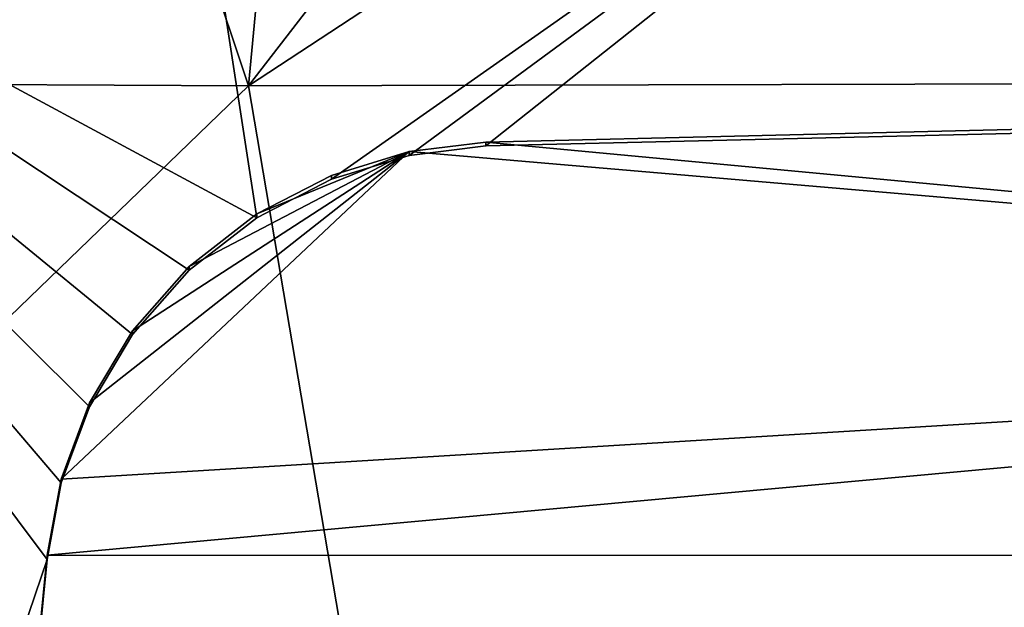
# Model space of a CAD drawing. Header units: millimetres. Extents: x -316 to 316, y -388 to 296.
# Tile 42 of 79: x -141 to -34, y 104 to 168. Entities that reach past the tile are written whole.
import ezdxf

# ---------------------------------------------------------------- set-up
doc = ezdxf.new("R2010")
doc.units = ezdxf.units.MM
doc.layers.add('Layer 01', color=7, linetype='Continuous', true_color=0x000000)

msp = doc.modelspace()

# ---------------------------------------------------------------- linework, layer by layer
at = {"layer": 'Layer 01'}
for points in [[(-0.003, 226, 396), (-107.165, 150.832, 398.55), (-115.304, 146.629, 398.692), (-127.008, 222.701, 396.112)], [(-98.694, 153.418, 398.462), (-107.165, 150.832, 398.55), (-0.003, 226, 396)], [(-90.318, 154.454, 398.427), (-98.694, 153.418, 398.462), (-0.003, 226, 396)], [(-30.11, 155.884, 398.378), (-90.318, 154.454, 398.427), (-0.003, 226, 396)], [(-198.662, 208.269, 396.601), (-127.008, 222.701, 396.112), (-115.304, 146.629, 398.692), (-200.241, 192.379, 397.14)], [(-29.343, 217.963, 458.308), (-116.196, 160.996, 460.24), (0.002, 161.265, 460.231)], [(-72.743, 217.187, 458.335), (-116.196, 160.996, 460.24), (-29.343, 217.963, 458.308)], [(-111.024, 215.667, 458.386), (-116.196, 160.996, 460.24), (-72.743, 217.187, 458.335)], [(-116.196, 160.996, 460.24), (-111.024, 215.667, 458.386), (-134.023, 214.35, 458.431)], [(-116.196, 160.996, 460.24), (-134.023, 214.35, 458.431), (-156.994, 212.625, 458.489), (-174.777, 161.265, 460.231)], [(-138.143, 109.404, 399.955), (-237.557, -183.094, 409.876), (-200.241, 192.379, 397.14)], [(-115.304, 146.629, 398.692), (-122.656, 140.904, 398.886), (-200.241, 192.379, 397.14)], [(-128.817, 133.915, 399.123), (-200.241, 192.379, 397.14), (-122.656, 140.904, 398.886)], [(-200.241, 192.379, 397.14), (-133.504, 126.049, 399.39), (-136.598, 117.753, 399.672)], [(-136.598, 117.753, 399.672), (-138.143, 109.404, 399.955), (-200.241, 192.379, 397.14)], [(-128.817, 133.915, 399.123), (-133.504, 126.049, 399.39), (-200.241, 192.379, 397.14)], [(-174.777, 161.265, 460.231), (-174.777, 104.423, 462.159), (-116.196, 160.996, 460.24)], [(-116.196, 160.996, 460.24), (-174.777, 104.423, 462.159), (-58.258, -179.789, 471.799)], [(-116.196, 160.996, 460.24), (-58.258, -179.789, 471.799), (0.002, 161.265, 460.231)], [(58.262, 161.265, 460.231), (0.002, 161.265, 460.231), (-58.258, -179.789, 471.799), (174.782, -9.262, 466.015)], [(-90.318, 154.861, 410.42), (-90.318, 154.454, 398.427), (-30.11, 155.884, 398.378), (-30.11, 156.291, 410.371)], [(-30.11, 156.291, 410.371), (128.822, 134.322, 411.116), (-90.318, 154.861, 410.42)], [(-98.694, 153.824, 410.455), (-98.694, 153.418, 398.462), (-90.318, 154.454, 398.427), (-90.318, 154.861, 410.42)], [(128.822, 134.322, 411.116), (-98.694, 153.824, 410.455), (-90.318, 154.861, 410.42)], [(-136.598, 118.16, 411.665), (-98.694, 153.824, 410.455), (128.822, 134.322, 411.116)], [(-133.504, 126.456, 411.383), (-98.694, 153.824, 410.455), (-136.598, 118.16, 411.665)], [(-128.817, 134.322, 411.116), (-98.694, 153.824, 410.455), (-133.504, 126.456, 411.383)], [(-128.817, 134.322, 411.116), (-122.656, 141.311, 410.879), (-98.694, 153.824, 410.455)], [(-115.304, 147.036, 410.685), (-98.694, 153.824, 410.455), (-122.656, 141.311, 410.879)], [(-98.694, 153.824, 410.455), (-115.304, 147.036, 410.685), (-107.165, 151.238, 410.543)], [(-98.694, 153.418, 398.462), (-98.694, 153.824, 410.455), (-107.165, 151.238, 410.543), (-107.165, 150.832, 398.55)], [(-107.165, 150.832, 398.55), (-107.165, 151.238, 410.543), (-115.304, 147.036, 410.685), (-115.304, 146.629, 398.692)], [(-115.304, 146.629, 398.692), (-115.304, 147.036, 410.685), (-122.656, 141.311, 410.879), (-122.656, 140.904, 398.886)], [(-128.817, 134.322, 411.116), (-128.817, 133.915, 399.123), (-122.656, 140.904, 398.886), (-122.656, 141.311, 410.879)], [(138.147, 109.819, 411.947), (-138.138, 109.866, 411.946), (128.822, 134.322, 411.116)], [(-138.138, 109.866, 411.946), (-136.598, 118.16, 411.665), (128.822, 134.322, 411.116)], [(-128.817, 133.915, 399.123), (-128.817, 134.322, 411.116), (-133.504, 126.456, 411.383), (-133.504, 126.049, 399.39)], [(-133.504, 126.049, 399.39), (-133.504, 126.456, 411.383), (-136.598, 118.16, 411.665), (-136.598, 117.753, 399.672)], [(-136.598, 117.753, 399.672), (-136.598, 118.16, 411.665), (-138.138, 109.866, 411.946), (-138.143, 109.404, 399.955)], [(-161.316, -123.766, 407.863), (-138.143, 109.404, 399.955), (-138.138, 109.866, 411.946), (-161.311, -123.3, 419.854)], [(-161.311, -123.3, 419.854), (-138.138, 109.866, 411.946), (138.147, 109.819, 411.947), (161.316, -123.315, 419.855)], [(-237.557, -183.094, 409.876), (-138.143, 109.404, 399.955), (-161.316, -123.766, 407.863)], [(-58.258, -179.789, 471.799), (-174.777, 104.423, 462.159), (-174.777, 47.581, 464.087)]]:
    msp.add_3dface(points, dxfattribs=at)

doc.saveas('drawing.dxf')
